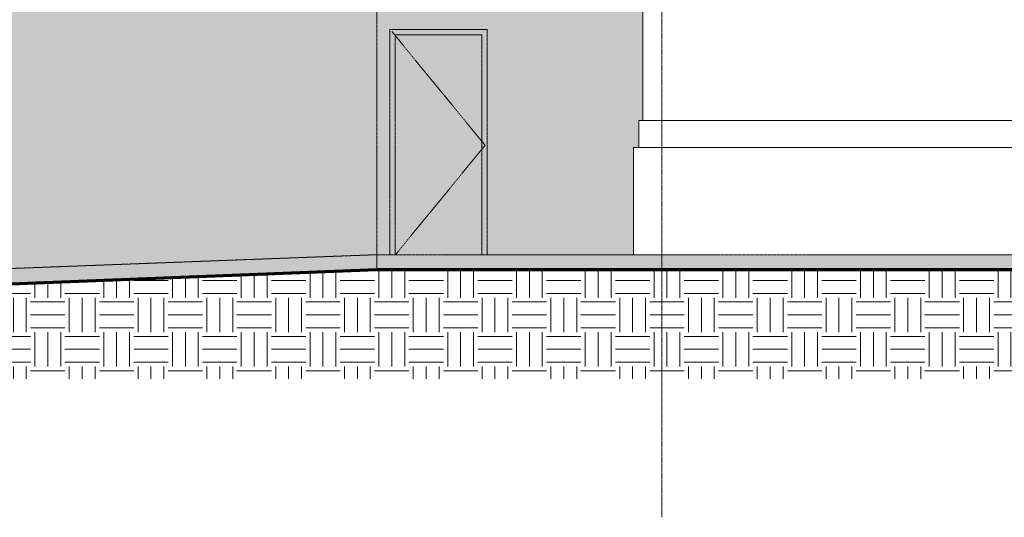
# Model space of a CAD drawing. Header units: millimetres. Extents: x -5998 to 63709, y -2391 to 8822.
# Tile 241 of 256: x 45742 to 54830, y -2385 to 2210. Entities that reach past the tile are written whole.
import ezdxf

# ---------------------------------------------------------------- set-up
doc = ezdxf.new("R2010")
doc.units = ezdxf.units.MM
doc.linetypes.add('_Tracejado médio', pattern=[4, 3, -1])
doc.linetypes.add('_Traço - ponto', pattern=[16, 12, -2, 0, -2])
for name, color, linetype, lineweight in [('A-DOOR', 31, 'Continuous', 18), ('A-DOOR-FRAM', 31, 'Continuous', 25), ('A-FLOR', 192, 'Continuous', 18), ('A-FLOR-PATT', 8, 'Continuous', 25), ('A-GENM', 13, 'Continuous', 18), ('A-WALL', 113, 'Continuous', 25), ('S-GRID', 1, 'Continuous', 9)]:
    doc.layers.add(name, color=color, linetype=linetype, lineweight=lineweight)
pattern_1 = [(0, (39492.54, 0), (317.5, 317.5), [317.5, -317.5]), (0, (39492.54, 119.06), (317.5, 317.5), [317.5, -317.5]), (0, (39492.54, 238.12), (317.5, 317.5), [317.5, -317.5]), (90, (39532.23, 277.8), (-317.5, 317.5), [317.5, -317.5]), (90, (39651.3, 277.8), (-317.5, 317.5), [317.5, -317.5]), (90, (39770.36, 277.8), (-317.5, 317.5), [317.5, -317.5])]

# ---------------------------------------------------------------- blocks, each defined once
blk = doc.blocks.new('PORTA - Simples - 0_86 x 2_10-4151751-ELEVAÇÃO 4 - MANTER _ DEMOLIR')
at = {"layer": 'A-DOOR', "linetype": '_Tracejado médio'}
blk.add_hatch(color=41, dxfattribs=at).paths.add_polyline_path([(10468.5, 40), (10468.5, 2070), (9668.5, 2070), (9668.5, 40)], flags=0)
at = {"layer": 'A-DOOR-FRAM', "linetype": '_Tracejado médio', "lineweight": 18}
blk.add_hatch(color=41, dxfattribs=at).paths.add_polyline_path([(9618.5, 40), (9668.5, 40), (9668.5, 2070), (10468.5, 2070), (10468.5, 40), (10518.5, 40), (10518.5, 2120), (9618.5, 2120), (9618.5, 1019.1)], flags=0)
at = {"layer": 'A-DOOR', "color": 30, "linetype": '_Tracejado médio'}
for p in [(9638.5, 2100), (9671.3, 40)]:
    blk.add_line(p, (10498.5, 1050), dxfattribs=at)
at = {"layer": 'A-DOOR-FRAM', "color": 30, "linetype": '_Tracejado médio', "lineweight": 18}
for p, q in [((10518.5, 2120), (9618.5, 2120)), ((9618.5, 2120), (9618.5, 40)), ((10518.5, 40), (10518.5, 2120)), ((9668.5, 2070), (10468.5, 2070)), ((9668.5, 40), (9668.5, 2070)), ((10468.5, 2070), (10468.5, 40))]:
    blk.add_line(p, q, dxfattribs=at)
blk = doc.blocks.new('Embasamento - Embasamento-4325691-ELEVAÇÃO 4 - MANTER _ DEMOLIR')
at = {"layer": 'A-GENM'}
for p, q in [((11918.5, 1280), (18383.5, 1280)), ((11918.5, 1030), (11918.5, 1280)), ((18383.5, 1030), (18383.5, 1280)), ((11868.5, 40), (11868.5, 1030)), ((11868.5, 1030), (18433.5, 1030)), ((18433.5, 58.4), (18433.5, 1030))]:
    blk.add_line(p, q, dxfattribs=at)

msp = doc.modelspace()

# ---------------------------------------------------------------- hatches: boundary and pattern name
at = {"layer": 'A-FLOR'}
for points in [[(39778, -450), (39780.6, -450), (49038, -100), (49038, 40), (39778, -310)], [(57835.6, -100), (59625.1, -100), (59625.1, 40), (49038, 40), (49038, -100), (54819.9, -100)]]:
    msp.add_hatch(color=254, dxfattribs=at).paths.add_polyline_path(points, flags=0)
at = {"layer": 'A-FLOR-PATT', "lineweight": 18}
h = msp.add_hatch(dxfattribs=at)
h.set_pattern_fill('FP_2', color=256, style=0, pattern_type=2)
h.set_pattern_definition(pattern_1)
h.paths.add_polyline_path([(48788.6, -1105.5), (49038, -1105.5), (49038, -100), (40058, -450), (40058, -1105.5), (45773, -1105.5)], flags=0)
h = msp.add_hatch(dxfattribs=at)
h.set_pattern_fill('FP_2', color=256, style=0, pattern_type=2)
h.set_pattern_definition(pattern_1)
h.paths.add_polyline_path([(57835.6, -1105.5), (60851.2, -1105.5), (60851.2, -100), (49038, -100), (49038, -1105.5), (54819.9, -1105.5)], flags=0)
at = {"layer": 'A-WALL'}
h = msp.add_hatch(color=254, dxfattribs=at)
h.paths.add_polyline_path([(40056.7, -450), (40058, -450), (48788.6, -109.5), (39978, -442.5), (39978, -450)], flags=0)
h.paths.add_polyline_path([(39978, -302.4), (49038, 40), (49038, 2580), (39978, 2580), (39978, 40)], flags=0)
msp.add_hatch(color=254, dxfattribs=at).paths.add_polyline_path([(49038, 40), (49158, 40), (49158, 2120), (50058, 2120), (50058, 40), (51408, 40), (51408, 1030), (51458, 1030), (51458, 1280), (51493, 1280), (51493, 2580), (49038, 2580), (49038, 1019.1)], flags=0)

# ---------------------------------------------------------------- linework, layer by layer
at = {"layer": 'A-FLOR', "color": 30, "linetype": '_Tracejado médio'}
for p, q in [((39778, -310), (49038, 40)), ((49038, 40), (59625.1, 40)), ((49038, 40), (49038, -100)), ((49038, 40), (49038, -100)), ((48953.2, -103.3), (39780.6, -450))]:
    msp.add_line(p, q, dxfattribs=at)
at = {"layer": 'A-FLOR', "lineweight": 70}
for p, q in [((49038, -100), (40058, -450)), ((60851.2, -100), (49038, -100))]:
    msp.add_line(p, q, dxfattribs=at)
at = {"layer": 'A-WALL', "lineweight": 18}
msp.add_line((51493, 1280), (51493, 5173.8), dxfattribs=at)
at = {"layer": 'A-WALL', "color": 30, "linetype": '_Tracejado médio', "lineweight": 18}
for p, q in [((49038, 40), (49038, 2580)), ((51493, 1280), (51493, 2580))]:
    msp.add_line(p, q, dxfattribs=at)
at = {"layer": 'S-GRID', "linetype": '_Traço - ponto'}
msp.add_line((51668, -2385.1), (51668, 8321.9), dxfattribs=at)

# ---------------------------------------------------------------- block references
at = {"layer": 'A-DOOR', "color": 30, "linetype": '_Tracejado médio'}
msp.add_blockref('PORTA - Simples - 0_86 x 2_10-4151751-ELEVAÇÃO 4 - MANTER _ DEMOLIR', (39539.5, 0), dxfattribs=at)
at = {"layer": 'A-GENM'}
msp.add_blockref('Embasamento - Embasamento-4325691-ELEVAÇÃO 4 - MANTER _ DEMOLIR', (39539.5, 0), dxfattribs=at)

doc.saveas('drawing.dxf')
